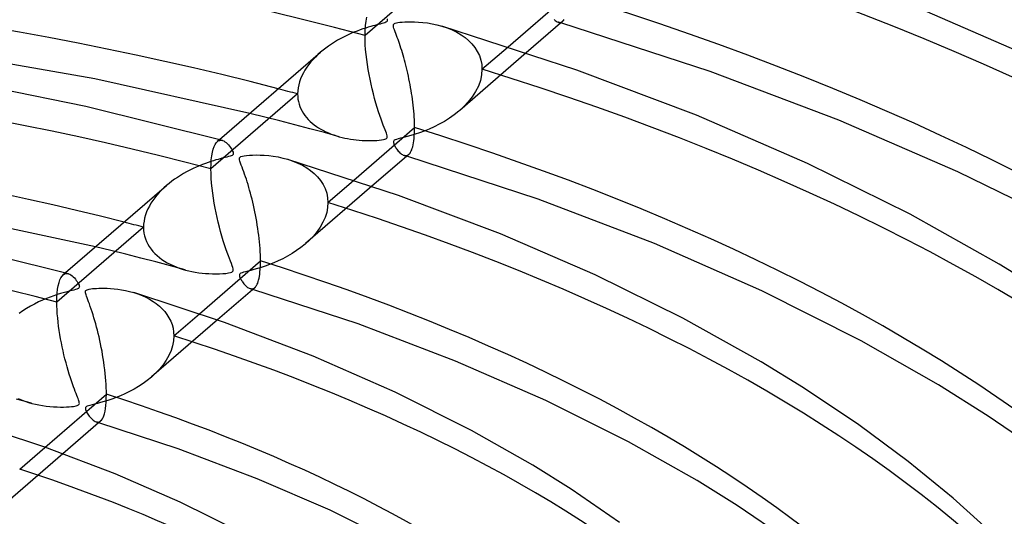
# Model space of a CAD drawing. Header units: millimetres. Extents: x -749 to 749, y -776 to 793.
# Tile 59 of 76: x 52 to 125, y 551 to 588. Entities that reach past the tile are written whole.
import ezdxf

# ---------------------------------------------------------------- set-up
doc = ezdxf.new("R2010")
doc.units = ezdxf.units.MM
doc.layers.add('HIDDEN', color=7, linetype='Continuous')
doc.layers.add('THICK', color=7, linetype='Continuous')

msp = doc.modelspace()

# ---------------------------------------------------------------- linework, layer by layer
at = {"layer": 'HIDDEN'}
for p, q in [((84.34, 592.451), (77.927, 586.897)), ((77.936, 587.295), (77.961, 587.655)), ((77.961, 587.655), (78.003, 587.977)), ((78.003, 587.977), (78.06, 588.254)), ((83.607, 587.6), (83.998, 587.469)), ((91.921, 588.08), (91.999, 588.014)), ((91.999, 588.014), (92.075, 587.96)), ((92.075, 587.96), (92.149, 587.919)), ((92.149, 587.919), (92.222, 587.891)), ((92.222, 587.891), (92.284, 587.876)), ((92.256, 587.88), (92.224, 587.89)), ((92.289, 587.871), (92.256, 587.88)), ((92.284, 587.876), (92.344, 587.872)), ((92.321, 587.861), (92.289, 587.871)), ((92.353, 587.851), (92.321, 587.861)), ((92.344, 587.872), (92.403, 587.879)), ((92.385, 587.842), (92.353, 587.851)), ((92.418, 587.832), (92.385, 587.842)), ((92.403, 587.879), (92.459, 587.895)), ((92.459, 587.895), (92.514, 587.923)), ((92.514, 587.923), (92.566, 587.96)), ((77.927, 586.897), (77.936, 587.295)), ((77.932, 586.564), (77.927, 586.897)), ((83.998, 587.469), (84.367, 587.319)), ((84.367, 587.319), (84.712, 587.148)), ((84.712, 587.148), (85.033, 586.959)), ((85.033, 586.959), (85.329, 586.752)), ((77.948, 586.218), (77.932, 586.564)), ((77.974, 585.86), (77.948, 586.218)), ((85.329, 586.752), (85.598, 586.526)), ((85.598, 586.526), (85.841, 586.28)), ((85.841, 586.28), (86.056, 586.011)), ((74.439, 585.486), (74.256, 585.309)), ((74.632, 585.658), (74.439, 585.486)), ((78.009, 585.494), (77.974, 585.86)), ((78.053, 585.123), (78.009, 585.494)), ((89.864, 585.621), (84.934, 581.351)), ((86.056, 586.011), (86.241, 585.721)), ((86.241, 585.721), (86.39, 585.411)), ((86.39, 585.411), (86.498, 585.086)), ((86.587, 584.397), (88.513, 586.065)), ((73.762, 584.746), (73.616, 584.546)), ((73.918, 584.94), (73.762, 584.746)), ((74.082, 585.127), (73.918, 584.94)), ((74.256, 585.309), (74.082, 585.127)), ((78.105, 584.753), (78.053, 585.123)), ((78.163, 584.385), (78.105, 584.753)), ((86.498, 585.086), (86.565, 584.747)), ((86.565, 584.747), (86.587, 584.397)), ((73.251, 583.915), (73.157, 583.696)), ((73.36, 584.13), (73.251, 583.915)), ((73.482, 584.341), (73.36, 584.13)), ((73.616, 584.546), (73.482, 584.341)), ((78.227, 584.022), (78.163, 584.385)), ((78.298, 583.662), (78.227, 584.022)), ((86.556, 583.98), (86.465, 583.563)), ((86.587, 584.397), (86.556, 583.98)), ((73.017, 583.25), (72.971, 583.025)), ((73.079, 583.474), (73.017, 583.25)), ((73.157, 583.696), (73.079, 583.474)), ((78.374, 583.303), (78.298, 583.662)), ((78.456, 582.946), (78.374, 583.303)), ((86.465, 583.563), (86.316, 583.149)), ((72.934, 582.573), (66.521, 577.019)), ((72.944, 582.8), (72.934, 582.573)), ((72.934, 582.573), (72.941, 582.379)), ((72.971, 583.025), (72.944, 582.8)), ((78.544, 582.592), (78.456, 582.946)), ((78.636, 582.242), (78.544, 582.592)), ((86.113, 582.744), (85.862, 582.355)), ((86.316, 583.149), (86.113, 582.744)), ((72.941, 582.379), (72.962, 582.188)), ((72.962, 582.188), (72.997, 582.001)), ((72.997, 582.001), (73.045, 581.817)), ((73.045, 581.817), (73.107, 581.637)), ((78.734, 581.896), (78.636, 582.242)), ((78.834, 581.562), (78.734, 581.896)), ((85.57, 581.985), (85.242, 581.635)), ((85.862, 582.355), (85.57, 581.985)), ((70.52, 580.856), (69.407, 581.133)), ((73.107, 581.637), (73.181, 581.462)), ((73.181, 581.462), (73.268, 581.292)), ((73.268, 581.292), (73.366, 581.129)), ((73.366, 581.129), (73.475, 580.972)), ((78.932, 581.251), (78.834, 581.562)), ((79.027, 580.966), (78.932, 581.251)), ((84.538, 581.032), (84.177, 580.777)), ((84.882, 581.306), (84.538, 581.032)), ((85.242, 581.635), (84.882, 581.306)), ((71.629, 580.574), (70.52, 580.856)), ((72.734, 580.288), (71.629, 580.574)), ((73.833, 579.997), (72.734, 580.288)), ((73.475, 580.972), (73.595, 580.821)), ((73.595, 580.821), (73.724, 580.677)), ((73.724, 580.677), (73.861, 580.54)), ((73.861, 580.54), (74.007, 580.409)), ((74.007, 580.409), (74.161, 580.285)), ((74.161, 580.285), (74.323, 580.168)), ((79.117, 580.706), (79.027, 580.966)), ((79.202, 580.472), (79.117, 580.706)), ((79.281, 580.263), (79.202, 580.472)), ((79.351, 580.079), (79.281, 580.263)), ((83.421, 580.326), (83.043, 580.135)), ((83.802, 580.541), (83.421, 580.326)), ((84.177, 580.777), (83.802, 580.541)), ((74.928, 579.702), (73.833, 579.997)), ((74.323, 580.168), (74.491, 580.057)), ((74.491, 580.057), (74.665, 579.953)), ((74.665, 579.953), (74.845, 579.856)), ((74.845, 579.856), (75.03, 579.764)), ((76.018, 579.403), (74.928, 579.702)), ((75.03, 579.764), (75.22, 579.68)), ((75.22, 579.68), (75.414, 579.601)), ((75.414, 579.601), (75.612, 579.529)), ((75.612, 579.529), (75.814, 579.463)), ((79.413, 579.92), (79.351, 580.079)), ((79.466, 579.783), (79.413, 579.92)), ((79.51, 579.663), (79.466, 579.783)), ((79.545, 579.558), (79.51, 579.663)), ((79.568, 579.469), (79.545, 579.558)), ((81.632, 579.581), (81.324, 579.488)), ((81.962, 579.691), (81.632, 579.581)), ((82.309, 579.819), (81.962, 579.691)), ((82.671, 579.967), (82.309, 579.819)), ((83.043, 580.135), (82.671, 579.967)), ((66.748, 578.671), (66.824, 578.829)), ((66.824, 578.829), (66.907, 578.953)), ((66.907, 578.953), (66.996, 579.045)), ((67.153, 579.181), (66.984, 579.035)), ((66.996, 579.045), (67.054, 579.085)), ((67.054, 579.085), (67.114, 579.115)), ((67.114, 579.115), (67.176, 579.132)), ((67.176, 579.132), (67.239, 579.139)), ((67.239, 579.139), (67.303, 579.136)), ((67.303, 579.136), (67.367, 579.122)), ((75.814, 579.463), (76.019, 579.403)), ((76.019, 579.403), (76.223, 579.35)), ((76.223, 579.35), (76.429, 579.302)), ((76.429, 579.302), (76.638, 579.26)), ((76.638, 579.26), (76.849, 579.223)), ((76.849, 579.223), (77.063, 579.192)), ((77.063, 579.192), (77.278, 579.165)), ((77.278, 579.165), (77.495, 579.144)), ((77.495, 579.144), (77.713, 579.128)), ((77.713, 579.128), (77.932, 579.118)), ((77.932, 579.118), (78.151, 579.113)), ((78.151, 579.113), (78.37, 579.113)), ((78.37, 579.113), (78.588, 579.119)), ((78.588, 579.119), (78.797, 579.13)), ((78.797, 579.13), (78.986, 579.145)), ((78.986, 579.145), (79.15, 579.165)), ((79.15, 579.165), (79.284, 579.187)), ((79.284, 579.187), (79.386, 579.211)), ((79.386, 579.211), (79.461, 579.237)), ((79.461, 579.237), (79.514, 579.266)), ((79.514, 579.266), (79.549, 579.302)), ((79.549, 579.302), (79.57, 579.344)), ((79.576, 579.398), (79.568, 579.469)), ((79.57, 579.344), (79.576, 579.398)), ((80.031, 579.057), (80.023, 579.01)), ((80.023, 579.01), (80.03, 578.952)), ((80.03, 578.952), (80.048, 578.89)), ((80.054, 579.098), (80.031, 579.057)), ((80.048, 578.89), (80.072, 578.83)), ((80.095, 579.135), (80.054, 579.098)), ((80.072, 578.83), (80.098, 578.776)), ((80.159, 579.169), (80.095, 579.135)), ((80.251, 579.203), (80.159, 579.169)), ((80.384, 579.242), (80.251, 579.203)), ((80.564, 579.288), (80.384, 579.242)), ((80.785, 579.344), (80.564, 579.288)), ((81.04, 579.41), (80.785, 579.344)), ((81.324, 579.488), (81.04, 579.41)), ((66.58, 577.988), (66.626, 578.251)), ((66.626, 578.251), (66.682, 578.478)), ((66.682, 578.478), (66.748, 578.671)), ((80.098, 578.776), (80.127, 578.721)), ((80.127, 578.721), (80.161, 578.663)), ((80.161, 578.663), (80.199, 578.6)), ((80.199, 578.6), (80.242, 578.536)), ((80.242, 578.536), (80.288, 578.47)), ((80.288, 578.47), (80.339, 578.405)), ((80.339, 578.405), (80.392, 578.34)), ((80.392, 578.34), (80.448, 578.278)), ((80.448, 578.278), (80.507, 578.219)), ((80.507, 578.219), (80.568, 578.165)), ((80.568, 578.165), (80.63, 578.116)), ((80.63, 578.116), (80.694, 578.074)), ((80.694, 578.074), (80.758, 578.041)), ((81.113, 578.049), (81.164, 578.086)), ((66.521, 577.019), (66.528, 577.37)), ((66.528, 577.37), (66.547, 577.694)), ((66.547, 577.694), (66.58, 577.988)), ((72.201, 577.727), (72.585, 577.599)), ((72.585, 577.599), (72.947, 577.451)), ((72.947, 577.451), (73.289, 577.284)), ((80.758, 578.041), (80.82, 578.017)), ((80.82, 578.017), (80.883, 578.002)), ((80.855, 578.006), (80.823, 578.016)), ((80.887, 577.996), (80.855, 578.006)), ((80.883, 578.002), (80.943, 577.998)), ((80.919, 577.987), (80.887, 577.996)), ((80.952, 577.977), (80.919, 577.987)), ((80.943, 577.998), (81.002, 578.005)), ((80.984, 577.967), (80.952, 577.977)), ((81.016, 577.958), (80.984, 577.967)), ((81.002, 578.005), (81.058, 578.021)), ((81.058, 578.021), (81.113, 578.049)), ((66.526, 576.677), (66.521, 577.019)), ((66.543, 576.321), (66.526, 576.677)), ((73.289, 577.284), (73.607, 577.098)), ((73.607, 577.098), (73.901, 576.894)), ((73.901, 576.894), (74.17, 576.671)), ((74.17, 576.671), (74.415, 576.426)), ((66.57, 575.955), (66.543, 576.321)), ((66.607, 575.585), (66.57, 575.955)), ((74.415, 576.426), (74.633, 576.159)), ((74.633, 576.159), (74.821, 575.87)), ((75.181, 574.519), (77.096, 576.177)), ((62.682, 575.256), (62.518, 575.069)), ((62.856, 575.437), (62.682, 575.256)), ((63.039, 575.613), (62.856, 575.437)), ((63.23, 575.784), (63.039, 575.613)), ((66.652, 575.214), (66.607, 575.585)), ((66.704, 574.844), (66.652, 575.214)), ((78.44, 575.727), (73.531, 571.476)), ((74.821, 575.87), (74.973, 575.559)), ((74.973, 575.559), (75.087, 575.227)), ((75.087, 575.227), (75.157, 574.879)), ((62.081, 574.471), (61.959, 574.261)), ((62.216, 574.676), (62.081, 574.471)), ((62.362, 574.876), (62.216, 574.676)), ((62.518, 575.069), (62.362, 574.876)), ((66.763, 574.478), (66.704, 574.844)), ((66.828, 574.117), (66.763, 574.478)), ((75.157, 574.879), (75.181, 574.519)), ((75.181, 574.519), (75.157, 574.153)), ((61.754, 573.825), (61.674, 573.602)), ((61.849, 574.045), (61.754, 573.825)), ((61.959, 574.261), (61.849, 574.045)), ((66.899, 573.761), (66.828, 574.117)), ((66.975, 573.407), (66.899, 573.761)), ((75.087, 573.786), (74.97, 573.419)), ((75.157, 574.153), (75.087, 573.786)), ((61.565, 573.151), (61.537, 572.923)), ((61.611, 573.377), (61.565, 573.151)), ((61.674, 573.602), (61.611, 573.377)), ((67.057, 573.056), (66.975, 573.407)), ((67.143, 572.709), (67.057, 573.056)), ((74.81, 573.057), (74.61, 572.705)), ((74.97, 573.419), (74.81, 573.057)), ((61.527, 572.695), (55.112, 567.139)), ((61.537, 572.923), (61.527, 572.695)), ((61.527, 572.695), (61.536, 572.475)), ((61.536, 572.475), (61.563, 572.259)), ((61.563, 572.259), (61.608, 572.047)), ((67.234, 572.366), (67.143, 572.709)), ((67.33, 572.028), (67.234, 572.366)), ((74.375, 572.366), (74.107, 572.041)), ((74.61, 572.705), (74.375, 572.366)), ((61.608, 572.047), (61.67, 571.84)), ((61.67, 571.84), (61.75, 571.639)), ((61.75, 571.639), (61.846, 571.444)), ((67.429, 571.697), (67.33, 572.028)), ((67.529, 571.383), (67.429, 571.697)), ((73.81, 571.732), (73.489, 571.44)), ((74.107, 572.041), (73.81, 571.732)), ((59.099, 570.964), (57.978, 571.236)), ((60.214, 570.687), (59.099, 570.964)), ((61.846, 571.444), (61.957, 571.256)), ((61.957, 571.256), (62.082, 571.077)), ((62.082, 571.077), (62.221, 570.906)), ((62.221, 570.906), (62.372, 570.744)), ((67.625, 571.093), (67.529, 571.383)), ((67.718, 570.827), (67.625, 571.093)), ((67.807, 570.584), (67.718, 570.827)), ((72.86, 570.96), (72.525, 570.742)), ((73.182, 571.192), (72.86, 570.96)), ((73.489, 571.44), (73.182, 571.192)), ((61.323, 570.405), (60.214, 570.687)), ((62.428, 570.117), (61.323, 570.405)), ((62.372, 570.744), (62.535, 570.59)), ((63.526, 569.825), (62.428, 570.117)), ((62.535, 570.59), (62.709, 570.445)), ((62.709, 570.445), (62.893, 570.309)), ((62.893, 570.309), (63.086, 570.181)), ((63.086, 570.181), (63.288, 570.062)), ((63.288, 570.062), (63.497, 569.952)), ((67.89, 570.364), (67.807, 570.584)), ((67.967, 570.167), (67.89, 570.364)), ((68.034, 569.993), (67.967, 570.167)), ((71.168, 570.05), (70.845, 569.921)), ((71.501, 570.196), (71.168, 570.05)), ((71.84, 570.359), (71.501, 570.196)), ((72.183, 570.541), (71.84, 570.359)), ((72.525, 570.742), (72.183, 570.541)), ((63.497, 569.952), (63.713, 569.849)), ((64.619, 569.528), (63.526, 569.825)), ((63.713, 569.849), (63.935, 569.756)), ((63.935, 569.756), (64.163, 569.67)), ((64.163, 569.67), (64.397, 569.593)), ((64.397, 569.593), (64.635, 569.523)), ((64.635, 569.523), (64.873, 569.463)), ((64.873, 569.463), (65.116, 569.409)), ((65.116, 569.409), (65.362, 569.363)), ((65.362, 569.363), (65.612, 569.325)), ((65.612, 569.325), (65.864, 569.293)), ((67.81, 569.301), (67.957, 569.33)), ((67.957, 569.33), (68.058, 569.363)), ((68.092, 569.842), (68.034, 569.993)), ((68.058, 569.363), (68.125, 569.403)), ((68.136, 569.715), (68.092, 569.842)), ((68.125, 569.403), (68.165, 569.457)), ((68.165, 569.611), (68.136, 569.715)), ((68.176, 569.527), (68.165, 569.611)), ((68.165, 569.457), (68.176, 569.527)), ((68.819, 569.32), (68.742, 569.289)), ((68.925, 569.353), (68.819, 569.32)), ((69.07, 569.392), (68.925, 569.353)), ((69.252, 569.437), (69.07, 569.392)), ((69.463, 569.491), (69.252, 569.437)), ((69.699, 569.553), (69.463, 569.491)), ((69.958, 569.625), (69.699, 569.553)), ((70.237, 569.71), (69.958, 569.625)), ((70.534, 569.808), (70.237, 569.71)), ((70.845, 569.921), (70.534, 569.808)), ((55.216, 568.362), (55.272, 568.59)), ((55.272, 568.59), (55.338, 568.783)), ((55.338, 568.783), (55.413, 568.942)), ((55.413, 568.942), (55.495, 569.068)), ((55.495, 569.068), (55.584, 569.162)), ((55.75, 569.306), (55.58, 569.158)), ((55.584, 569.162), (55.644, 569.206)), ((55.644, 569.206), (55.706, 569.237)), ((55.706, 569.237), (55.77, 569.256)), ((55.77, 569.256), (55.836, 569.264)), ((55.836, 569.264), (55.902, 569.26)), ((55.902, 569.26), (55.969, 569.246)), ((65.864, 569.293), (66.118, 569.269)), ((66.118, 569.269), (66.374, 569.252)), ((66.374, 569.252), (66.631, 569.242)), ((66.631, 569.242), (66.888, 569.239)), ((66.888, 569.239), (67.143, 569.244)), ((67.143, 569.244), (67.393, 569.256)), ((67.393, 569.256), (67.619, 569.276)), ((67.619, 569.276), (67.81, 569.301)), ((68.631, 569.185), (68.623, 569.14)), ((68.623, 569.14), (68.628, 569.087)), ((68.628, 569.087), (68.644, 569.029)), ((68.651, 569.223), (68.631, 569.185)), ((68.644, 569.029), (68.666, 568.972)), ((68.688, 569.257), (68.651, 569.223)), ((68.666, 568.972), (68.691, 568.918)), ((68.742, 569.289), (68.688, 569.257)), ((68.691, 568.918), (68.716, 568.868)), ((68.716, 568.868), (68.746, 568.814)), ((68.746, 568.814), (68.78, 568.756)), ((68.78, 568.756), (68.819, 568.696)), ((68.819, 568.696), (68.861, 568.634)), ((68.861, 568.634), (68.907, 568.572)), ((55.139, 567.808), (55.171, 568.101)), ((55.171, 568.101), (55.216, 568.362)), ((68.907, 568.572), (68.956, 568.51)), ((68.956, 568.51), (69.007, 568.449)), ((69.007, 568.449), (69.061, 568.39)), ((69.061, 568.39), (69.117, 568.335)), ((69.117, 568.335), (69.175, 568.284)), ((69.175, 568.284), (69.235, 568.238)), ((69.235, 568.238), (69.295, 568.198)), ((69.295, 568.198), (69.356, 568.166)), ((69.356, 568.166), (69.416, 568.143)), ((69.416, 568.143), (69.479, 568.128)), ((69.454, 568.131), (69.422, 568.141)), ((69.486, 568.121), (69.454, 568.131)), ((69.479, 568.128), (69.539, 568.123)), ((69.518, 568.112), (69.486, 568.121)), ((69.55, 568.102), (69.518, 568.112)), ((69.539, 568.123), (69.598, 568.129)), ((69.582, 568.092), (69.55, 568.102)), ((69.614, 568.083), (69.582, 568.092)), ((69.598, 568.129), (69.654, 568.145)), ((69.654, 568.145), (69.708, 568.172)), ((69.708, 568.172), (69.76, 568.21)), ((55.112, 567.139), (55.119, 567.487)), ((55.116, 566.86), (55.112, 567.139)), ((55.119, 567.487), (55.139, 567.808)), ((60.801, 567.851), (61.117, 567.747)), ((61.117, 567.747), (61.42, 567.629)), ((61.42, 567.629), (61.707, 567.498)), ((61.707, 567.498), (61.98, 567.355)), ((61.98, 567.355), (62.236, 567.199)), ((62.236, 567.199), (62.476, 567.031)), ((55.127, 566.572), (55.116, 566.86)), ((55.146, 566.275), (55.127, 566.572)), ((62.476, 567.031), (62.699, 566.85)), ((62.699, 566.85), (62.905, 566.657)), ((62.905, 566.657), (63.094, 566.449)), ((63.094, 566.449), (63.264, 566.227)), ((55.172, 565.971), (55.146, 566.275)), ((55.204, 565.662), (55.172, 565.971)), ((67.004, 565.823), (62.126, 561.599)), ((63.264, 566.227), (63.414, 565.989)), ((63.414, 565.989), (63.54, 565.739)), ((63.54, 565.739), (63.64, 565.476)), ((63.773, 564.639), (65.671, 566.283)), ((55.242, 565.351), (55.204, 565.662)), ((55.286, 565.04), (55.242, 565.351)), ((55.334, 564.732), (55.286, 565.04)), ((63.64, 565.476), (63.713, 565.205)), ((63.713, 565.205), (63.758, 564.926)), ((55.387, 564.428), (55.334, 564.732)), ((55.444, 564.127), (55.387, 564.428)), ((63.749, 564.277), (63.68, 563.913)), ((63.773, 564.639), (63.749, 564.277)), ((63.758, 564.926), (63.773, 564.639)), ((55.505, 563.827), (55.444, 564.127)), ((55.571, 563.528), (55.505, 563.827)), ((55.64, 563.232), (55.571, 563.528)), ((63.566, 563.55), (63.409, 563.191)), ((63.68, 563.913), (63.566, 563.55)), ((55.712, 562.937), (55.64, 563.232)), ((55.789, 562.645), (55.712, 562.937)), ((63.213, 562.842), (62.982, 562.505)), ((63.409, 563.191), (63.213, 562.842)), ((55.868, 562.356), (55.789, 562.645)), ((55.951, 562.071), (55.868, 562.356)), ((56.035, 561.797), (55.951, 562.071)), ((62.718, 562.183), (62.426, 561.875)), ((62.982, 562.505), (62.718, 562.183)), ((56.116, 561.541), (56.035, 561.797)), ((56.196, 561.302), (56.116, 561.541)), ((56.272, 561.08), (56.196, 561.302)), ((61.808, 561.339), (61.491, 561.108)), ((62.109, 561.584), (61.808, 561.339)), ((62.426, 561.875), (62.109, 561.584)), ((56.345, 560.876), (56.272, 561.08)), ((56.414, 560.688), (56.345, 560.876)), ((56.479, 560.518), (56.414, 560.688)), ((60.824, 560.69), (60.485, 560.508)), ((61.162, 560.891), (60.824, 560.69)), ((61.491, 561.108), (61.162, 560.891)), ((53.223, 559.651), (52.125, 559.946)), ((52.243, 560.002), (52.49, 559.896)), ((52.49, 559.896), (52.743, 559.8)), ((56.538, 560.365), (56.479, 560.518)), ((56.591, 560.228), (56.538, 560.365)), ((56.638, 560.109), (56.591, 560.228)), ((56.678, 560.005), (56.638, 560.109)), ((56.712, 559.912), (56.678, 560.005)), ((56.74, 559.827), (56.712, 559.912)), ((58.893, 559.855), (58.614, 559.769)), ((59.188, 559.955), (58.893, 559.855)), ((59.498, 560.069), (59.188, 559.955)), ((59.819, 560.198), (59.498, 560.069)), ((60.149, 560.345), (59.819, 560.198)), ((60.485, 560.508), (60.149, 560.345)), ((52.743, 559.8), (53.003, 559.715)), ((53.003, 559.715), (53.269, 559.638)), ((53.269, 559.638), (53.526, 559.575)), ((53.526, 559.575), (53.788, 559.52)), ((53.788, 559.52), (54.055, 559.474)), ((54.055, 559.474), (54.324, 559.436)), ((54.324, 559.436), (54.597, 559.406)), ((54.597, 559.406), (54.868, 559.384)), ((54.868, 559.384), (55.13, 559.372)), ((55.13, 559.372), (55.378, 559.366)), ((55.378, 559.366), (55.609, 559.367)), ((55.609, 559.367), (55.822, 559.374)), ((55.822, 559.374), (56.015, 559.385)), ((56.015, 559.385), (56.186, 559.399)), ((56.186, 559.399), (56.332, 559.416)), ((56.332, 559.416), (56.451, 559.435)), ((56.451, 559.435), (56.545, 559.454)), ((56.545, 559.454), (56.619, 559.475)), ((56.619, 559.475), (56.675, 559.498)), ((56.675, 559.498), (56.717, 559.524)), ((56.717, 559.524), (56.748, 559.553)), ((56.762, 559.751), (56.74, 559.827)), ((56.748, 559.553), (56.767, 559.588)), ((56.774, 559.685), (56.762, 559.751)), ((56.767, 559.588), (56.776, 559.632)), ((56.776, 559.632), (56.774, 559.685)), ((57.236, 559.326), (57.225, 559.284)), ((57.225, 559.284), (57.225, 559.235)), ((57.225, 559.235), (57.237, 559.178)), ((57.261, 559.362), (57.236, 559.326)), ((57.237, 559.178), (57.258, 559.117)), ((57.258, 559.117), (57.286, 559.054)), ((57.303, 559.395), (57.261, 559.362)), ((57.363, 559.426), (57.303, 559.395)), ((57.447, 559.456), (57.363, 559.426)), ((57.562, 559.491), (57.447, 559.456)), ((57.716, 559.531), (57.562, 559.491)), ((57.903, 559.577), (57.716, 559.531)), ((58.117, 559.632), (57.903, 559.577)), ((58.355, 559.695), (58.117, 559.632)), ((58.614, 559.769), (58.355, 559.695)), ((57.286, 559.054), (57.318, 558.991)), ((57.318, 558.991), (57.357, 558.922)), ((57.357, 558.922), (57.403, 558.847)), ((57.403, 558.847), (57.456, 558.768)), ((57.456, 558.768), (57.514, 558.689)), ((57.514, 558.689), (57.576, 558.61)), ((57.576, 558.61), (57.644, 558.534)), ((57.644, 558.534), (57.714, 558.462)), ((57.714, 558.462), (57.788, 558.397)), ((57.788, 558.397), (57.864, 558.342)), ((57.864, 558.342), (57.942, 558.297)), ((57.942, 558.297), (58.019, 558.266)), ((58.019, 558.266), (58.08, 558.251)), ((58.053, 558.255), (58.021, 558.265)), ((58.084, 558.246), (58.053, 558.255)), ((58.08, 558.251), (58.139, 558.247)), ((58.116, 558.236), (58.084, 558.246)), ((58.147, 558.226), (58.116, 558.236)), ((58.139, 558.247), (58.196, 558.253)), ((58.178, 558.217), (58.147, 558.226)), ((58.21, 558.207), (58.178, 558.217)), ((58.196, 558.253), (58.251, 558.269)), ((58.251, 558.269), (58.304, 558.295)), ((58.304, 558.295), (58.354, 558.332)), ((52.36, 554.756), (54.233, 556.377)), ((55.549, 555.903), (50.719, 551.72))]:
    msp.add_line(p, q, dxfattribs=at)
for centre, major_axis, start_param, end_param in [((0, 514.419), (-506, 0), -3.141592, -0.523599), ((0, 514.419), (-456, 0), -3.141592, -0.523599), ((0, 514.41), (232.99, 0), 0.031934, 1.025736), ((0, 514.41), (210.19, 0), 0.034262, 1.023407), ((0, 514.41), (164.59, 0), 1.077581, 2.05354), ((0, 514.41), (187.39, 0), 0.037157, 1.020512), ((0, 514.41), (141.79, 0), 1.082468, 2.048652), ((0, 514.41), (164.59, 0), 0.040855, 1.016814), ((0, 514.41), (-154.61, 0), -2.06205, -2.051601), ((0, 514.41), (118.99, 0), 1.08923, 2.04189), ((0, 514.41), (141.79, 0), 0.045743, 1.011927), ((0, 514.41), (-131.81, 0), -2.056453, -2.044193), ((0, 514.41), (118.99, 0), 0.052505, 1.005165), ((0, 514.41), (96.19, 0), 0.062476, 0.995194)]:
    msp.add_ellipse(centre, major_axis=major_axis, ratio=0.5, start_param=start_param, end_param=end_param, dxfattribs=at)
at = {"layer": 'THICK'}
for p, q in [((88.513, 586.065), (93, 589.951)), ((126.363, 585.699), (116.95, 589.794)), ((78.345, 587.568), (78.166, 587.516)), ((78.51, 587.614), (78.345, 587.568)), ((78.662, 587.655), (78.51, 587.614)), ((78.797, 587.69), (78.662, 587.655)), ((78.92, 587.72), (78.797, 587.69)), ((79.048, 587.753), (78.92, 587.72)), ((79.179, 587.786), (79.048, 587.753)), ((79.299, 587.82), (79.179, 587.786)), ((79.398, 587.852), (79.299, 587.82)), ((79.469, 587.882), (79.398, 587.852)), ((79.522, 587.916), (79.469, 587.882)), ((79.556, 587.954), (79.522, 587.916)), ((79.574, 588), (79.556, 587.954)), ((79.557, 588.131), (79.574, 588.058)), ((79.574, 588.058), (79.574, 588)), ((80.024, 587.662), (80.035, 587.711)), ((80.026, 587.601), (80.024, 587.662)), ((80.042, 587.522), (80.026, 587.601)), ((80.035, 587.711), (80.061, 587.75)), ((80.061, 587.75), (80.103, 587.782)), ((80.103, 587.782), (80.162, 587.811)), ((80.162, 587.811), (80.245, 587.836)), ((80.245, 587.836), (80.359, 587.859)), ((80.359, 587.859), (80.505, 587.881)), ((80.505, 587.881), (80.677, 587.898)), ((80.677, 587.898), (80.871, 587.912)), ((80.871, 587.912), (81.086, 587.92)), ((81.086, 587.92), (81.328, 587.923)), ((81.328, 587.923), (81.598, 587.918)), ((81.598, 587.918), (81.892, 587.903)), ((81.892, 587.903), (82.207, 587.876)), ((82.207, 587.876), (82.54, 587.834)), ((82.54, 587.834), (82.886, 587.776)), ((82.886, 587.776), (83.244, 587.698)), ((83.244, 587.698), (83.607, 587.6)), ((93.619, 584.338), (83.611, 587.599)), ((92.57, 587.964), (89.864, 585.621)), ((103.484, 584.227), (92.418, 587.832)), ((92.566, 587.96), (92.625, 588.02)), ((92.625, 588.02), (92.681, 588.094)), ((76.629, 586.93), (76.382, 586.81)), ((76.871, 587.041), (76.629, 586.93)), ((77.108, 587.141), (76.871, 587.041)), ((77.338, 587.233), (77.108, 587.141)), ((77.559, 587.315), (77.338, 587.233)), ((77.772, 587.39), (77.559, 587.315)), ((77.975, 587.456), (77.772, 587.39)), ((78.166, 587.516), (77.975, 587.456)), ((80.071, 587.425), (80.042, 587.522)), ((80.11, 587.313), (80.071, 587.425)), ((80.157, 587.186), (80.11, 587.313)), ((80.209, 587.05), (80.157, 587.186)), ((80.262, 586.909), (80.209, 587.05)), ((80.316, 586.763), (80.262, 586.909)), ((75.232, 586.125), (75.024, 585.974)), ((75.448, 586.272), (75.232, 586.125)), ((75.671, 586.414), (75.448, 586.272)), ((75.901, 586.551), (75.671, 586.414)), ((76.138, 586.683), (75.901, 586.551)), ((76.382, 586.81), (76.138, 586.683)), ((80.371, 586.613), (80.316, 586.763)), ((80.426, 586.458), (80.371, 586.613)), ((80.481, 586.299), (80.426, 586.458)), ((80.535, 586.136), (80.481, 586.299)), ((80.589, 585.969), (80.535, 586.136)), ((57.918, 583.685), (45.932, 585.787)), ((74.621, 585.648), (67.153, 579.181)), ((74.824, 585.818), (74.632, 585.658)), ((75.024, 585.974), (74.824, 585.818)), ((80.643, 585.799), (80.589, 585.969)), ((80.696, 585.624), (80.643, 585.799)), ((80.749, 585.446), (80.696, 585.624)), ((80.801, 585.264), (80.749, 585.446)), ((80.852, 585.079), (80.801, 585.264)), ((80.902, 584.89), (80.852, 585.079)), ((80.951, 584.698), (80.902, 584.89)), ((81, 584.503), (80.951, 584.698)), ((81.047, 584.304), (81, 584.503)), ((81.093, 584.102), (81.047, 584.304)), ((81.138, 583.896), (81.093, 584.102)), ((102.46, 580.992), (93.619, 584.338)), ((113.004, 580.625), (103.484, 584.227)), ((57.263, 581.647), (46.705, 583.77)), ((69.407, 581.133), (57.918, 583.685)), ((81.182, 583.688), (81.138, 583.896)), ((81.224, 583.477), (81.182, 583.688)), ((81.264, 583.265), (81.224, 583.477)), ((81.303, 583.05), (81.264, 583.265)), ((81.34, 582.833), (81.303, 583.05)), ((81.375, 582.615), (81.34, 582.833)), ((81.408, 582.396), (81.375, 582.615)), ((81.438, 582.176), (81.408, 582.396)), ((81.467, 581.956), (81.438, 582.176)), ((81.493, 581.736), (81.467, 581.956)), ((81.516, 581.517), (81.493, 581.736)), ((67.365, 579.123), (57.263, 581.647)), ((81.536, 581.299), (81.516, 581.517)), ((81.554, 581.084), (81.536, 581.299)), ((81.569, 580.872), (81.554, 581.084)), ((110.684, 577.421), (102.46, 580.992)), ((81.58, 580.665), (81.569, 580.872)), ((81.588, 580.463), (81.58, 580.665)), ((81.593, 580.265), (81.588, 580.463)), ((81.595, 580.073), (81.593, 580.265)), ((121.822, 576.804), (113.004, 580.625)), ((77.096, 576.177), (81.595, 580.073)), ((81.574, 579.45), (81.585, 579.645)), ((81.585, 579.645), (81.592, 579.853)), ((81.592, 579.853), (81.595, 580.073)), ((67.367, 579.122), (67.462, 579.087)), ((67.462, 579.087), (67.555, 579.034)), ((67.555, 579.034), (67.645, 578.967)), ((67.645, 578.967), (67.732, 578.889)), ((67.732, 578.889), (67.814, 578.802)), ((67.814, 578.802), (67.892, 578.709)), ((81.487, 578.793), (81.515, 578.937)), ((81.515, 578.937), (81.538, 579.096)), ((81.538, 579.096), (81.558, 579.267)), ((81.558, 579.267), (81.574, 579.45)), ((67.892, 578.709), (67.963, 578.613)), ((67.963, 578.613), (68.027, 578.517)), ((68.027, 578.517), (68.082, 578.423)), ((68.082, 578.423), (68.127, 578.334)), ((68.127, 578.334), (68.158, 578.253)), ((68.16, 578.087), (68.13, 578.05)), ((68.158, 578.253), (68.174, 578.185)), ((68.175, 578.131), (68.16, 578.087)), ((68.174, 578.185), (68.175, 578.131)), ((81.167, 578.089), (78.44, 575.727)), ((81.164, 578.086), (81.213, 578.134)), ((81.213, 578.134), (81.26, 578.193)), ((81.26, 578.193), (81.304, 578.262)), ((81.304, 578.262), (81.346, 578.343)), ((81.346, 578.343), (81.386, 578.437)), ((81.386, 578.437), (81.422, 578.542)), ((81.422, 578.542), (81.456, 578.661)), ((81.456, 578.661), (81.487, 578.793)), ((65.89, 577.341), (65.665, 577.25)), ((66.107, 577.423), (65.89, 577.341)), ((66.316, 577.497), (66.107, 577.423)), ((66.515, 577.564), (66.316, 577.497)), ((66.704, 577.624), (66.515, 577.564)), ((66.881, 577.677), (66.704, 577.624)), ((67.047, 577.724), (66.881, 577.677)), ((67.198, 577.765), (67.047, 577.724)), ((67.336, 577.801), (67.198, 577.765)), ((67.458, 577.832), (67.336, 577.801)), ((67.578, 577.862), (67.458, 577.832)), ((67.705, 577.894), (67.578, 577.862)), ((67.828, 577.927), (67.705, 577.894)), ((67.937, 577.958), (67.828, 577.927)), ((68.022, 577.988), (67.937, 577.958)), ((68.085, 578.018), (68.022, 577.988)), ((68.13, 578.05), (68.085, 578.018)), ((68.623, 577.775), (68.635, 577.839)), ((68.633, 577.689), (68.623, 577.775)), ((68.662, 577.579), (68.633, 577.689)), ((68.635, 577.839), (68.673, 577.888)), ((68.708, 577.447), (68.662, 577.579)), ((68.673, 577.888), (68.743, 577.93)), ((68.763, 577.297), (68.708, 577.447)), ((68.743, 577.93), (68.849, 577.964)), ((68.849, 577.964), (68.987, 577.991)), ((68.987, 577.991), (69.156, 578.014)), ((69.156, 578.014), (69.362, 578.032)), ((69.362, 578.032), (69.601, 578.045)), ((69.601, 578.045), (69.868, 578.05)), ((69.868, 578.05), (70.158, 578.046)), ((70.158, 578.046), (70.469, 578.031)), ((70.469, 578.031), (70.795, 578.003)), ((70.795, 578.003), (71.134, 577.961)), ((71.134, 577.961), (71.484, 577.902)), ((71.484, 577.902), (71.843, 577.824)), ((71.843, 577.824), (72.201, 577.727)), ((80.404, 575.048), (72.213, 577.723)), ((90.74, 574.771), (81.016, 577.958)), ((118.275, 573.66), (110.684, 577.421)), ((64.483, 576.667), (64.257, 576.532)), ((64.717, 576.798), (64.483, 576.667)), ((64.955, 576.924), (64.717, 576.798)), ((65.197, 577.042), (64.955, 576.924)), ((65.434, 577.151), (65.197, 577.042)), ((65.665, 577.25), (65.434, 577.151)), ((68.823, 577.137), (68.763, 577.297)), ((68.885, 576.971), (68.823, 577.137)), ((68.949, 576.798), (68.885, 576.971)), ((69.013, 576.62), (68.949, 576.798)), ((69.077, 576.435), (69.013, 576.62)), ((129.91, 572.811), (121.822, 576.804)), ((63.421, 575.942), (63.23, 575.784)), ((63.619, 576.096), (63.421, 575.942)), ((63.824, 576.246), (63.619, 576.096)), ((64.037, 576.391), (63.824, 576.246)), ((64.257, 576.532), (64.037, 576.391)), ((69.14, 576.245), (69.077, 576.435)), ((69.203, 576.05), (69.14, 576.245)), ((69.265, 575.85), (69.203, 576.05)), ((63.217, 575.772), (55.75, 569.306)), ((69.326, 575.645), (69.265, 575.85)), ((69.386, 575.435), (69.326, 575.645)), ((69.445, 575.221), (69.386, 575.435)), ((69.503, 575.002), (69.445, 575.221)), ((69.56, 574.779), (69.503, 575.002)), ((69.615, 574.551), (69.56, 574.779)), ((69.669, 574.319), (69.615, 574.551)), ((87.947, 572.199), (80.404, 575.048)), ((99.362, 571.477), (90.74, 574.771)), ((69.721, 574.083), (69.669, 574.319)), ((69.771, 573.844), (69.721, 574.083)), ((69.819, 573.601), (69.771, 573.844)), ((57.978, 571.236), (48.382, 573.309)), ((69.865, 573.355), (69.819, 573.601)), ((69.909, 573.108), (69.865, 573.355)), ((69.951, 572.858), (69.909, 573.108)), ((124.885, 569.95), (118.275, 573.66)), ((69.989, 572.607), (69.951, 572.858)), ((70.025, 572.355), (69.989, 572.607)), ((70.058, 572.103), (70.025, 572.355)), ((70.087, 571.851), (70.058, 572.103)), ((70.113, 571.601), (70.087, 571.851)), ((70.136, 571.353), (70.113, 571.601)), ((94.974, 569.158), (87.947, 572.199)), ((55.964, 569.248), (47.587, 571.323)), ((70.154, 571.108), (70.136, 571.353)), ((70.169, 570.87), (70.154, 571.108)), ((70.179, 570.638), (70.169, 570.87)), ((107.313, 567.98), (99.362, 571.477)), ((65.671, 566.283), (70.188, 570.195)), ((70.186, 570.413), (70.179, 570.638)), ((70.185, 569.973), (70.188, 570.195)), ((70.188, 570.195), (70.186, 570.413)), ((70.131, 569.211), (70.151, 569.383)), ((70.151, 569.383), (70.167, 569.566)), ((70.167, 569.566), (70.178, 569.763)), ((70.178, 569.763), (70.185, 569.973)), ((128.588, 567.658), (124.885, 569.95)), ((55.969, 569.246), (56.062, 569.211)), ((56.062, 569.211), (56.152, 569.16)), ((56.152, 569.16), (56.241, 569.095)), ((56.241, 569.095), (56.326, 569.02)), ((56.326, 569.02), (56.406, 568.936)), ((56.406, 568.936), (56.482, 568.847)), ((56.482, 568.847), (56.552, 568.755)), ((56.552, 568.755), (56.615, 568.662)), ((56.615, 568.662), (56.671, 568.57)), ((69.979, 568.556), (70.015, 568.66)), ((70.015, 568.66), (70.049, 568.778)), ((70.049, 568.778), (70.08, 568.909)), ((70.08, 568.909), (70.107, 569.053)), ((70.107, 569.053), (70.131, 569.211)), ((101.46, 565.959), (94.974, 569.158)), ((55.779, 567.887), (55.586, 567.834)), ((55.951, 567.932), (55.779, 567.887)), ((56.099, 567.97), (55.951, 567.932)), ((56.239, 568.005), (56.099, 567.97)), ((56.37, 568.038), (56.239, 568.005)), ((56.486, 568.07), (56.37, 568.038)), ((56.581, 568.1), (56.486, 568.07)), ((56.652, 568.129), (56.581, 568.1)), ((56.706, 568.158), (56.652, 568.129)), ((56.671, 568.57), (56.717, 568.482)), ((56.744, 568.192), (56.706, 568.158)), ((56.717, 568.482), (56.751, 568.402)), ((56.767, 568.23), (56.744, 568.192)), ((56.751, 568.402), (56.771, 568.332)), ((56.776, 568.275), (56.767, 568.23)), ((56.771, 568.332), (56.776, 568.275)), ((57.223, 567.893), (57.227, 567.939)), ((57.229, 567.835), (57.223, 567.893)), ((57.227, 567.939), (57.241, 567.977)), ((57.241, 567.977), (57.265, 568.009)), ((57.265, 568.009), (57.301, 568.036)), ((57.301, 568.036), (57.351, 568.061)), ((57.351, 568.061), (57.418, 568.083)), ((57.418, 568.083), (57.505, 568.104)), ((57.505, 568.104), (57.616, 568.123)), ((57.616, 568.123), (57.745, 568.14)), ((57.745, 568.14), (57.888, 568.154)), ((57.888, 568.154), (58.042, 568.164)), ((58.042, 568.164), (58.211, 568.172)), ((58.211, 568.172), (58.401, 568.176)), ((58.401, 568.176), (58.613, 568.176)), ((58.613, 568.176), (58.842, 568.17)), ((58.842, 568.17), (59.088, 568.156)), ((59.088, 568.156), (59.349, 568.134)), ((59.349, 568.134), (59.622, 568.102)), ((59.622, 568.102), (59.906, 568.06)), ((59.906, 568.06), (60.198, 568.004)), ((60.198, 568.004), (60.497, 567.935)), ((60.497, 567.935), (60.801, 567.851)), ((69.763, 568.213), (67.004, 565.823)), ((77.413, 565.521), (69.614, 568.083)), ((69.76, 568.21), (69.808, 568.257)), ((69.808, 568.257), (69.854, 568.315)), ((69.854, 568.315), (69.898, 568.383)), ((69.898, 568.383), (69.94, 568.463)), ((69.94, 568.463), (69.979, 568.556)), ((114.658, 564.273), (107.313, 567.98)), ((53.763, 567.152), (53.459, 567)), ((54.06, 567.289), (53.763, 567.152)), ((54.348, 567.411), (54.06, 567.289)), ((54.625, 567.519), (54.348, 567.411)), ((54.889, 567.615), (54.625, 567.519)), ((55.139, 567.699), (54.889, 567.615)), ((55.371, 567.771), (55.139, 567.699)), ((55.586, 567.834), (55.371, 567.771)), ((57.245, 567.764), (57.229, 567.835)), ((57.271, 567.678), (57.245, 567.764)), ((57.307, 567.575), (57.271, 567.678)), ((57.351, 567.456), (57.307, 567.575)), ((57.401, 567.322), (57.351, 567.456)), ((57.458, 567.171), (57.401, 567.322)), ((57.52, 567.005), (57.458, 567.171)), ((67.529, 565.639), (60.817, 567.846)), ((52.591, 566.487), (52.324, 566.301)), ((52.87, 566.666), (52.591, 566.487)), ((53.159, 566.837), (52.87, 566.666)), ((53.459, 567), (53.159, 566.837)), ((57.585, 566.821), (57.52, 567.005)), ((57.654, 566.624), (57.585, 566.821)), ((57.723, 566.418), (57.654, 566.624)), ((57.792, 566.205), (57.723, 566.418)), ((57.859, 565.986), (57.792, 566.205)), ((57.926, 565.761), (57.859, 565.986)), ((57.991, 565.531), (57.926, 565.761)), ((107.257, 562.719), (101.46, 565.959)), ((58.055, 565.296), (57.991, 565.531)), ((58.118, 565.055), (58.055, 565.296)), ((58.179, 564.809), (58.118, 565.055)), ((74.085, 563.142), (67.529, 565.639)), ((84.636, 562.772), (77.413, 565.521)), ((58.238, 564.558), (58.179, 564.809)), ((58.295, 564.301), (58.238, 564.558)), ((58.35, 564.04), (58.295, 564.301)), ((120.375, 561.017), (114.658, 564.273)), ((58.403, 563.776), (58.35, 564.04)), ((58.454, 563.507), (58.403, 563.776)), ((58.501, 563.236), (58.454, 563.507)), ((58.546, 562.963), (58.501, 563.236)), ((58.587, 562.688), (58.546, 562.963)), ((80.168, 560.474), (74.085, 563.142)), ((91.307, 559.857), (84.636, 562.772)), ((58.625, 562.412), (58.587, 562.688)), ((58.66, 562.136), (58.625, 562.412)), ((58.69, 561.861), (58.66, 562.136)), ((110.393, 560.787), (107.257, 562.719)), ((58.717, 561.588), (58.69, 561.861)), ((58.738, 561.319), (58.717, 561.588)), ((58.756, 561.056), (58.738, 561.319)), ((58.768, 560.8), (58.756, 561.056)), ((58.775, 560.553), (58.768, 560.8)), ((114.48, 558.045), (110.393, 560.787)), ((124.057, 558.699), (120.375, 561.017)), ((54.233, 556.377), (58.778, 560.313)), ((58.761, 559.737), (58.773, 560.014)), ((58.773, 560.014), (58.778, 560.313)), ((58.778, 560.313), (58.775, 560.553)), ((85.821, 557.63), (80.168, 560.474)), ((97.436, 556.795), (91.307, 559.857)), ((58.676, 559.053), (58.712, 559.257)), ((58.712, 559.257), (58.74, 559.485)), ((58.74, 559.485), (58.761, 559.737)), ((58.354, 558.332), (58.419, 558.399)), ((58.419, 558.399), (58.48, 558.485)), ((58.48, 558.485), (58.536, 558.592)), ((58.536, 558.592), (58.588, 558.722)), ((58.588, 558.722), (58.635, 558.875)), ((58.635, 558.875), (58.676, 559.053)), ((128.574, 555.589), (124.057, 558.699)), ((54.226, 556.38), (49.422, 557.967)), ((58.358, 558.335), (55.549, 555.903)), ((64.095, 556.267), (58.21, 558.207)), ((118.15, 555.327), (114.48, 558.045)), ((90.343, 555.061), (85.821, 557.63)), ((59.423, 554.41), (54.226, 556.38)), ((69.939, 554.054), (64.095, 556.267)), ((102.515, 553.926), (97.436, 556.795)), ((93.183, 553.277), (90.343, 555.061)), ((121.469, 552.615), (118.15, 555.327)), ((64.251, 552.309), (59.423, 554.41)), ((75.341, 551.714), (69.939, 554.054)), ((105.488, 552.074), (102.515, 553.926)), ((96.764, 550.819), (93.183, 553.277)), ((124.507, 549.87), (121.469, 552.615)), ((68.72, 550.086), (64.251, 552.309)), ((109.285, 549.493), (105.488, 552.074)), ((80.286, 549.274), (75.341, 551.714))]:
    msp.add_line(p, q, dxfattribs=at)
for centre, major_axis, start_param, end_param in [((0, 518.749), (506, 0), 0, 2.617994), ((0, 518.749), (-451, 0), -3.141592, -0.523599), ((0, 514.41), (-223.01, 0), -3.086266, -2.116818), ((0, 514.41), (-200.21, 0), -3.081154, -2.119371), ((0, 514.41), (-154.61, 0), -2.051601, -1.100132), ((0, 514.41), (-177.41, 0), -3.074727, -2.122582), ((0, 514.41), (-131.81, 0), -2.044193, -1.107482), ((0, 514.41), (-154.61, 0), -3.066399, -2.12674), ((0, 514.41), (-131.81, 0), -3.055184, -2.132338), ((0, 514.41), (-109.01, 0), -3.039261, -2.140279)]:
    msp.add_ellipse(centre, major_axis=major_axis, ratio=0.5, start_param=start_param, end_param=end_param, dxfattribs=at)

doc.saveas('drawing.dxf')
